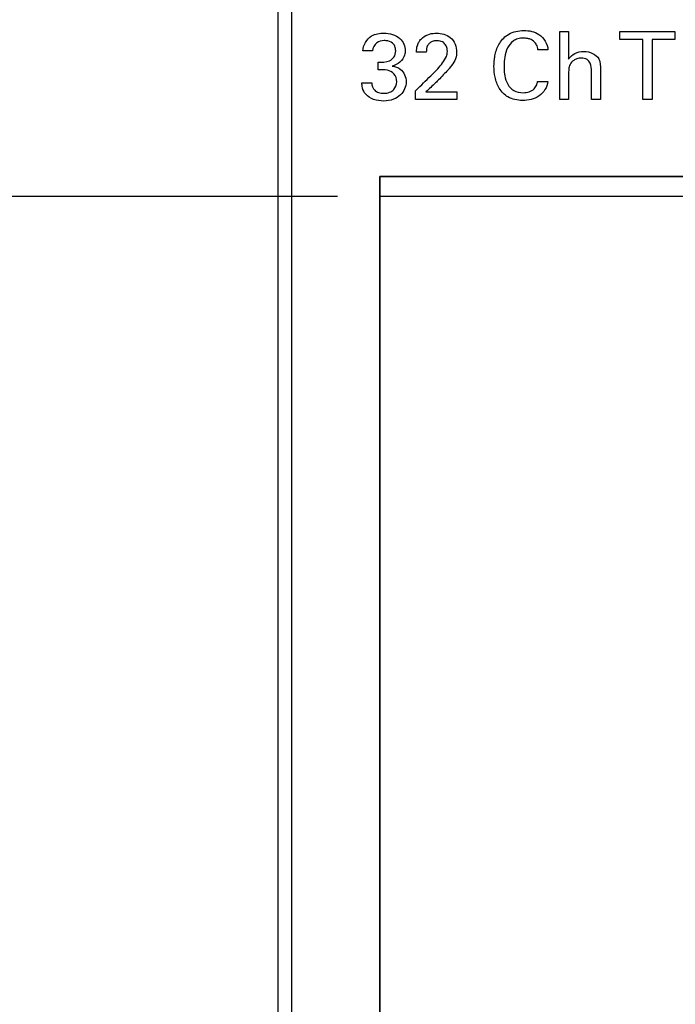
# Model space of a CAD drawing. Header units: inches. Extents: x 0 to 34, y 0 to 22.
# Tile 15 of 41: x 12.7 to 13.7, y 14.2 to 15.7. Entities that reach past the tile are written whole.
import ezdxf

# ---------------------------------------------------------------- set-up
doc = ezdxf.new("R2010")
doc.units = ezdxf.units.IN
doc.header["$LTSCALE"] = 1.87
doc.header["$MEASUREMENT"] = 0
doc.layers.get('0').update_dxf_attribs({"linetype": 'CONTINUOUS'})
doc.layers.add('DATUMCURVES', color=7, linetype='CONTINUOUS')
doc.layers.add('DIMENSIONS', color=7, linetype='CONTINUOUS')
doc.styles.get("Standard").update_dxf_attribs({"font": 'txt', "width": 0.8})
doc.dimstyles.new('DIMSTYLE_1', dxfattribs={"dimtxt": 0.125, "dimasz": 0.18, "dimexe": 0.18, "dimexo": 0.0625, "dimgap": 0.09, "dimtad": 0, "dimtih": 1, "dimtoh": 1, "dimdec": 3, "dimlfac": 0.5, "dimzin": 4, "dimdsep": 46, "dimtxsty": 'STANDARD', "dimblk": '_FILLED', "dimblk1": '_FILLED', "dimblk2": '_FILLED', "dimcen": 0.09, "dimadec": 0, "dimazin": 0, "dimtp": 0.001, "dimtm": 0.001, "dimtfac": 1, "dimtdec": 3, "dimtofl": 0, "dimtmove": 0, "dimatfit": 3, "dimldrblk": '_FILLED', "dimfxl": 1, "dimtolj": 1, "dimtzin": 4, "dimarcsym": 0})

# ---------------------------------------------------------------- blocks, each defined once
blk = doc.blocks.new('*D10')
at = {"layer": 'DIMENSIONS', "color": 2, "linetype": 'CONTINUOUS'}
blk.add_line((13.1567, 15.4444), (12.3817, 15.4444), dxfattribs=at)
at = {"layer": 'DIMENSIONS', "color": 2, "linetype": 'CONTINUOUS', "width": 0.8}
for s, p in [('[', (11.5192, 15.3819)), (']', (12.2192, 15.3819)), ('4.148', (10.8942, 15.3819)), ('105.36', (11.6192, 15.3819))]:
    blk.add_text(s, height=0.125, dxfattribs=at).set_placement(p)
blk = doc.blocks.new('_FILLED')
at = {"color": 0, "linetype": 'BYBLOCK'}
blk.add_solid([(0, 0), (-1, 0.1736), (-1, -0.1736)], dxfattribs=at)
blk = doc.blocks.new('*D15')
at = {"layer": 'DIMENSIONS', "color": 2, "linetype": 'CONTINUOUS'}
blk.add_line((13.0357, 16.4324), (12.3817, 16.4324), dxfattribs=at)
at = {"layer": 'DIMENSIONS', "color": 2, "linetype": 'CONTINUOUS', "width": 0.8}
for s, p in [('[', (11.5192, 16.3699)), (']', (12.2192, 16.3699)), ('4.642', (10.8942, 16.3699)), ('117.91', (11.6192, 16.3699))]:
    blk.add_text(s, height=0.125, dxfattribs=at).set_placement(p)
blk = doc.blocks.new('*D16')
at = {"layer": 'DIMENSIONS', "color": 2, "linetype": 'CONTINUOUS'}
blk.add_line((13.0337, 16.7764), (12.3817, 16.7764), dxfattribs=at)
at = {"layer": 'DIMENSIONS', "color": 2, "linetype": 'CONTINUOUS', "width": 0.8}
for s, p in [('4.814', (10.8942, 16.7139)), ('[', (11.5192, 16.7139)), ('122.28', (11.6192, 16.7139)), (']', (12.2192, 16.7139))]:
    blk.add_text(s, height=0.125, dxfattribs=at).set_placement(p)

msp = doc.modelspace()

# ---------------------------------------------------------------- linework, layer by layer
at = {"color": 7, "linetype": 'CONTINUOUS'}
for p, q in [((13.0692, 6.9044), (13.0692, 17.0324)), ((13.0892, 6.9644), (13.0892, 16.9724)), ((13.2192, 15.4744), (13.2192, 8.4604)), ((14.1732, 15.4744), (13.2192, 15.4744)), ((14.1432, 15.4444), (13.2192, 15.4444))]:
    msp.add_line(p, q, dxfattribs=at)
at = {"layer": 'DATUMCURVES', "color": 40, "linetype": 'CONTINUOUS'}
for points, knots in [([(13.0892, 6.9644, -0.0245), (13.0892, 7.4857, -0.0245), (13.0892, 10.8216, -0.0245), (13.0892, 14.1575, -0.0245), (13.0892, 16.9722, -0.0245)], [0, 0, 0, 0, 0.15625, 1, 1, 1, 1]), ([(13.3888, 15.6472, -0.0245), (13.3891, 15.6497, -0.0245), (13.3905, 15.6582, -0.0245), (13.3956, 15.6724, -0.0245), (13.4103, 15.6873, -0.0245), (13.4323, 15.6915, -0.0245), (13.4575, 15.6873, -0.0245), (13.4674, 15.6703, -0.0245), (13.4681, 15.6616, -0.0245)], [0, 0, 0, 0, 0.063211, 0.220547, 0.381341, 0.574276, 0.774005, 1, 1, 1, 1]), ([(13.5746, 15.6768, -0.0245), (13.5746, 15.6775, -0.0245), (13.5746, 15.6814, -0.0245), (13.5746, 15.6853, -0.0245), (13.5746, 15.6887, -0.0245)], [0, 0, 0, 0, 0.15625, 1, 1, 1, 1]), ([(13.5746, 15.6887, -0.0245), (13.5788, 15.6887, -0.0245), (13.6058, 15.6887, -0.0245), (13.6328, 15.6887, -0.0245), (13.6556, 15.6887, -0.0245)], [0, 0, 0, 0, 0.15625, 1, 1, 1, 1]), ([(13.6556, 15.6887, -0.0245), (13.6556, 15.688, -0.0245), (13.6556, 15.6841, -0.0245), (13.6556, 15.6802, -0.0245), (13.6556, 15.6768, -0.0245)], [0, 0, 0, 0, 0.15625, 1, 1, 1, 1]), ([(13.1943, 15.66, -0.0245), (13.1946, 15.6686, -0.0245), (13.2037, 15.6842, -0.0245), (13.2192, 15.6863, -0.0245), (13.2255, 15.6863, -0.0245)], [0, 0, 0, 0, 0.578823, 1, 1, 1, 1]), ([(13.2286, 15.6751, -0.0245), (13.2277, 15.6752, -0.0245), (13.2228, 15.6753, -0.0245), (13.2132, 15.6733, -0.0245), (13.2088, 15.6646, -0.0245), (13.2083, 15.66, -0.0245)], [0, 0, 0, 0, 0.095302, 0.508741, 1, 1, 1, 1]), ([(13.2171, 15.6433, -0.0245), (13.2226, 15.6429, -0.0245), (13.2314, 15.6433, -0.0245), (13.2413, 15.6504, -0.0245), (13.2433, 15.6592, -0.0245), (13.2422, 15.6668, -0.0245), (13.2374, 15.6732, -0.0245), (13.2321, 15.6748, -0.0245), (13.2286, 15.6751, -0.0245)], [0, 0, 0, 0, 0.288386, 0.434251, 0.602237, 0.724893, 0.827545, 1, 1, 1, 1]), ([(13.2255, 15.6863, -0.0245), (13.2338, 15.6863, -0.0245), (13.2501, 15.6824, -0.0245), (13.2569, 15.6669, -0.0245), (13.2569, 15.6603, -0.0245)], [0, 0, 0, 0, 0.559177, 1, 1, 1, 1]), ([(13.2735, 15.6582, -0.0245), (13.2736, 15.6615, -0.0245), (13.2741, 15.6669, -0.0245), (13.2774, 15.6742, -0.0245), (13.2831, 15.6808, -0.0245), (13.2923, 15.6855, -0.0245), (13.3035, 15.6867, -0.0245), (13.3141, 15.6854, -0.0245), (13.3283, 15.6789, -0.0245), (13.333, 15.6661, -0.0245), (13.333, 15.6582, -0.0245)], [0, 0, 0, 0, 0.106527, 0.176515, 0.258702, 0.390386, 0.503266, 0.623456, 0.740574, 1, 1, 1, 1]), ([(13.2973, 15.6257, -0.0245), (13.2999, 15.6283, -0.0245), (13.3052, 15.6336, -0.0245), (13.3122, 15.6421, -0.0245), (13.3179, 15.6504, -0.0245), (13.3195, 15.6582, -0.0245), (13.3189, 15.6642, -0.0245), (13.3169, 15.6694, -0.0245), (13.3129, 15.6732, -0.0245), (13.3082, 15.6748, -0.0245), (13.3036, 15.6752, -0.0245), (13.299, 15.6747, -0.0245), (13.2952, 15.6733, -0.0245), (13.2933, 15.6719, -0.0245), (13.2926, 15.6713, -0.0245)], [0, 0, 0, 0, 0.143455, 0.285711, 0.427294, 0.526814, 0.584185, 0.655786, 0.737096, 0.786299, 0.845856, 0.911757, 0.965094, 1, 1, 1, 1]), ([(13.4533, 15.6616, -0.0245), (13.453, 15.663, -0.0245), (13.4524, 15.6665, -0.0245), (13.4496, 15.6724, -0.0245), (13.4441, 15.6767, -0.0245), (13.4377, 15.6786, -0.0245), (13.431, 15.6792, -0.0245), (13.4237, 15.6783, -0.0245), (13.4147, 15.6743, -0.0245), (13.4073, 15.6646, -0.0245), (13.4037, 15.6512, -0.0245), (13.4028, 15.638, -0.0245), (13.4033, 15.6294, -0.0245), (13.4039, 15.6254, -0.0245)], [0, 0, 0, 0, 0.043014, 0.10832, 0.191145, 0.244075, 0.309316, 0.392206, 0.464232, 0.599861, 0.741485, 0.877797, 1, 1, 1, 1]), ([(13.4854, 15.6885, -0.0245), (13.4861, 15.6885, -0.0245), (13.4905, 15.6885, -0.0245), (13.4949, 15.6885, -0.0245), (13.4986, 15.6885, -0.0245)], [0, 0, 0, 0, 0.15625, 1, 1, 1, 1]), ([(13.4854, 15.5883, -0.0245), (13.4854, 15.5935, -0.0245), (13.4854, 15.6269, -0.0245), (13.4854, 15.6603, -0.0245), (13.4854, 15.6885, -0.0245)], [0, 0, 0, 0, 0.15625, 1, 1, 1, 1]), ([(13.4986, 15.6885, -0.0245), (13.4986, 15.6864, -0.0245), (13.4986, 15.6728, -0.0245), (13.4986, 15.6593, -0.0245), (13.4986, 15.6478, -0.0245)], [0, 0, 0, 0, 0.15625, 1, 1, 1, 1]), ([(13.6082, 15.6768, -0.0245), (13.6065, 15.6768, -0.0245), (13.5953, 15.6768, -0.0245), (13.584, 15.6768, -0.0245), (13.5746, 15.6768, -0.0245)], [0, 0, 0, 0, 0.15625, 1, 1, 1, 1]), ([(13.6082, 15.5883, -0.0245), (13.6082, 15.5929, -0.0245), (13.6082, 15.6224, -0.0245), (13.6082, 15.6519, -0.0245), (13.6082, 15.6768, -0.0245)], [0, 0, 0, 0, 0.15625, 1, 1, 1, 1]), ([(13.6556, 15.6768, -0.0245), (13.6539, 15.6768, -0.0245), (13.6427, 15.6768, -0.0245), (13.6315, 15.6768, -0.0245), (13.622, 15.6768, -0.0245)], [0, 0, 0, 0, 0.15625, 1, 1, 1, 1]), ([(13.622, 15.6768, -0.0245), (13.622, 15.6722, -0.0245), (13.622, 15.6427, -0.0245), (13.622, 15.6132, -0.0245), (13.622, 15.5883, -0.0245)], [0, 0, 0, 0, 0.15625, 1, 1, 1, 1]), ([(13.2083, 15.66, -0.0245), (13.2076, 15.66, -0.0245), (13.2029, 15.66, -0.0245), (13.1983, 15.66, -0.0245), (13.1943, 15.66, -0.0245)], [0, 0, 0, 0, 0.15625, 1, 1, 1, 1]), ([(13.2569, 15.6603, -0.0245), (13.2569, 15.6582, -0.0245), (13.2556, 15.6478, -0.0245), (13.2456, 15.6394, -0.0245), (13.2377, 15.6376, -0.0245)], [0, 0, 0, 0, 0.209512, 1, 1, 1, 1]), ([(13.2926, 15.6713, -0.0245), (13.2916, 15.6703, -0.0245), (13.2887, 15.6665, -0.0245), (13.2881, 15.6616, -0.0245), (13.2881, 15.6582, -0.0245)], [0, 0, 0, 0, 0.290176, 1, 1, 1, 1]), ([(13.4681, 15.6616, -0.0245), (13.4674, 15.6616, -0.0245), (13.4624, 15.6616, -0.0245), (13.4574, 15.6616, -0.0245), (13.4533, 15.6616, -0.0245)], [0, 0, 0, 0, 0.15625, 1, 1, 1, 1]), ([(13.2881, 15.6582, -0.0245), (13.2873, 15.6582, -0.0245), (13.2824, 15.6582, -0.0245), (13.2776, 15.6582, -0.0245), (13.2735, 15.6582, -0.0245)], [0, 0, 0, 0, 0.15625, 1, 1, 1, 1]), ([(13.333, 15.6582, -0.0245), (13.333, 15.6567, -0.0245), (13.3328, 15.6477, -0.0245), (13.3267, 15.64, -0.0245), (13.3221, 15.6342, -0.0245)], [0, 0, 0, 0, 0.167699, 1, 1, 1, 1]), ([(13.4679, 15.6147, -0.0245), (13.467, 15.6064, -0.0245), (13.4592, 15.594, -0.0245), (13.4432, 15.5878, -0.0245), (13.4274, 15.5859, -0.0245), (13.409, 15.5894, -0.0245), (13.3949, 15.604, -0.0245), (13.3893, 15.6207, -0.0245), (13.3879, 15.6352, -0.0245), (13.3884, 15.6439, -0.0245), (13.3888, 15.6472, -0.0245)], [0, 0, 0, 0, 0.186292, 0.280166, 0.376366, 0.540596, 0.675452, 0.806353, 0.926754, 1, 1, 1, 1]), ([(13.4986, 15.6478, -0.0245), (13.5008, 15.6514, -0.0245), (13.5079, 15.6575, -0.0245), (13.5246, 15.6613, -0.0245), (13.5459, 15.6527, -0.0245), (13.5456, 15.6374, -0.0245), (13.5456, 15.6319, -0.0245)], [0, 0, 0, 0, 0.187285, 0.390597, 0.755921, 1, 1, 1, 1]), ([(13.5323, 15.6296, -0.0245), (13.5323, 15.6337, -0.0245), (13.5321, 15.6405, -0.0245), (13.5259, 15.6483, -0.0245), (13.518, 15.6497, -0.0245), (13.5111, 15.6488, -0.0245), (13.5052, 15.6458, -0.0245), (13.5012, 15.6414, -0.0245), (13.4994, 15.6366, -0.0245), (13.4987, 15.6316, -0.0245), (13.4986, 15.6278, -0.0245), (13.4986, 15.6253, -0.0245)], [0, 0, 0, 0, 0.196191, 0.306288, 0.448359, 0.551392, 0.636143, 0.761328, 0.818111, 0.880468, 1, 1, 1, 1]), ([(13.2171, 15.6321, -0.0245), (13.2171, 15.6327, -0.0245), (13.2171, 15.6364, -0.0245), (13.2171, 15.6402, -0.0245), (13.2171, 15.6433, -0.0245)], [0, 0, 0, 0, 0.15625, 1, 1, 1, 1]), ([(13.2444, 15.6144, -0.0245), (13.2444, 15.6187, -0.0245), (13.2416, 15.6269, -0.0245), (13.2298, 15.6326, -0.0245), (13.2216, 15.6322, -0.0245), (13.2171, 15.6321, -0.0245)], [0, 0, 0, 0, 0.339051, 0.636796, 1, 1, 1, 1]), ([(13.2377, 15.6376, -0.0245), (13.2419, 15.6371, -0.0245), (13.2531, 15.6335, -0.0245), (13.2583, 15.6212, -0.0245), (13.2583, 15.6143, -0.0245)], [0, 0, 0, 0, 0.381729, 1, 1, 1, 1]), ([(13.3221, 15.6342, -0.0245), (13.321, 15.6328, -0.0245), (13.3151, 15.6264, -0.0245), (13.3092, 15.6201, -0.0245), (13.3043, 15.6153, -0.0245)], [0, 0, 0, 0, 0.20703, 1, 1, 1, 1]), ([(13.5456, 15.6319, -0.0245), (13.5456, 15.6297, -0.0245), (13.5456, 15.6151, -0.0245), (13.5456, 15.6006, -0.0245), (13.5456, 15.5883, -0.0245)], [0, 0, 0, 0, 0.15625, 1, 1, 1, 1]), ([(13.2721, 15.6009, -0.0245), (13.2734, 15.6022, -0.0245), (13.2818, 15.6105, -0.0245), (13.2902, 15.6187, -0.0245), (13.2973, 15.6257, -0.0245)], [0, 0, 0, 0, 0.15625, 1, 1, 1, 1]), ([(13.4039, 15.6254, -0.0245), (13.404, 15.6247, -0.0245), (13.4049, 15.6196, -0.0245), (13.4076, 15.6106, -0.0245), (13.4172, 15.6, -0.0245), (13.4296, 15.5976, -0.0245), (13.4404, 15.5989, -0.0245), (13.4477, 15.6032, -0.0245), (13.4514, 15.6093, -0.0245), (13.4523, 15.6131, -0.0245), (13.4526, 15.6147, -0.0245)], [0, 0, 0, 0, 0.028141, 0.213959, 0.388572, 0.590529, 0.714274, 0.836399, 0.932284, 1, 1, 1, 1]), ([(13.4986, 15.6253, -0.0245), (13.4986, 15.6233, -0.0245), (13.4986, 15.611, -0.0245), (13.4986, 15.5987, -0.0245), (13.4986, 15.5883, -0.0245)], [0, 0, 0, 0, 0.15625, 1, 1, 1, 1]), ([(13.5323, 15.5883, -0.0245), (13.5323, 15.5904, -0.0245), (13.5323, 15.6042, -0.0245), (13.5323, 15.618, -0.0245), (13.5323, 15.6296, -0.0245)], [0, 0, 0, 0, 0.15625, 1, 1, 1, 1]), ([(13.2583, 15.6143, -0.0245), (13.2583, 15.6073, -0.0245), (13.2531, 15.5958, -0.0245), (13.2391, 15.5873, -0.0245), (13.2249, 15.5852, -0.0245), (13.2102, 15.5872, -0.0245), (13.1984, 15.5943, -0.0245), (13.1932, 15.6043, -0.0245), (13.1929, 15.6104, -0.0245), (13.1928, 15.613, -0.0245)], [0, 0, 0, 0, 0.219728, 0.349017, 0.504997, 0.661256, 0.807909, 0.918088, 1, 1, 1, 1]), ([(13.1928, 15.613, -0.0245), (13.1935, 15.613, -0.0245), (13.1985, 15.613, -0.0245), (13.2034, 15.613, -0.0245), (13.2075, 15.613, -0.0245)], [0, 0, 0, 0, 0.15625, 1, 1, 1, 1]), ([(13.2075, 15.613, -0.0245), (13.2075, 15.609, -0.0245), (13.2097, 15.6022, -0.0245), (13.2178, 15.5979, -0.0245), (13.2255, 15.597, -0.0245), (13.2335, 15.5981, -0.0245), (13.2419, 15.6033, -0.0245), (13.2443, 15.6101, -0.0245), (13.2444, 15.6144, -0.0245)], [0, 0, 0, 0, 0.220427, 0.337569, 0.480681, 0.641173, 0.77087, 1, 1, 1, 1]), ([(13.3043, 15.6153, -0.0245), (13.3035, 15.6144, -0.0245), (13.2979, 15.6091, -0.0245), (13.2922, 15.6038, -0.0245), (13.2875, 15.5993, -0.0245)], [0, 0, 0, 0, 0.15625, 1, 1, 1, 1]), ([(13.4526, 15.6147, -0.0245), (13.4534, 15.6147, -0.0245), (13.4585, 15.6147, -0.0245), (13.4636, 15.6147, -0.0245), (13.4679, 15.6147, -0.0245)], [0, 0, 0, 0, 0.15625, 1, 1, 1, 1]), ([(13.2721, 15.5883, -0.0245), (13.2721, 15.589, -0.0245), (13.2721, 15.5932, -0.0245), (13.2721, 15.5974, -0.0245), (13.2721, 15.6009, -0.0245)], [0, 0, 0, 0, 0.15625, 1, 1, 1, 1]), ([(13.3333, 15.5883, -0.0245), (13.3301, 15.5883, -0.0245), (13.3097, 15.5883, -0.0245), (13.2893, 15.5883, -0.0245), (13.2721, 15.5883, -0.0245)], [0, 0, 0, 0, 0.15625, 1, 1, 1, 1]), ([(13.2875, 15.5993, -0.0245), (13.2899, 15.5993, -0.0245), (13.3051, 15.5993, -0.0245), (13.3204, 15.5993, -0.0245), (13.3333, 15.5993, -0.0245)], [0, 0, 0, 0, 0.15625, 1, 1, 1, 1]), ([(13.3333, 15.5993, -0.0245), (13.3333, 15.5987, -0.0245), (13.3333, 15.595, -0.0245), (13.3333, 15.5914, -0.0245), (13.3333, 15.5883, -0.0245)], [0, 0, 0, 0, 0.15625, 1, 1, 1, 1]), ([(13.4986, 15.5883, -0.0245), (13.4979, 15.5883, -0.0245), (13.4935, 15.5883, -0.0245), (13.4891, 15.5883, -0.0245), (13.4854, 15.5883, -0.0245)], [0, 0, 0, 0, 0.15625, 1, 1, 1, 1]), ([(13.5456, 15.5883, -0.0245), (13.5449, 15.5883, -0.0245), (13.5405, 15.5883, -0.0245), (13.536, 15.5883, -0.0245), (13.5323, 15.5883, -0.0245)], [0, 0, 0, 0, 0.15625, 1, 1, 1, 1]), ([(13.622, 15.5883, -0.0245), (13.6213, 15.5883, -0.0245), (13.6167, 15.5883, -0.0245), (13.6121, 15.5883, -0.0245), (13.6082, 15.5883, -0.0245)], [0, 0, 0, 0, 0.15625, 1, 1, 1, 1]), ([(13.2192, 15.4744, -0.0245), (13.2689, 15.4744, -0.0245), (13.5869, 15.4744, -0.0245), (13.905, 15.4744, -0.0245), (14.1733, 15.4744, -0.0245)], [0, 0, 0, 0, 0.15625, 1, 1, 1, 1]), ([(13.2192, 8.4603, -0.0245), (13.2192, 8.8256, -0.0245), (13.2192, 11.1636, -0.0245), (13.2192, 13.5017, -0.0245), (13.2192, 15.4744, -0.0245)], [0, 0, 0, 0, 0.15625, 1, 1, 1, 1])]:
    msp.add_open_spline(points, degree=3, knots=knots, dxfattribs=at)

# ---------------------------------------------------------------- dimensions: what is measured, and where the dimension line sits
at = {"layer": 'DIMENSIONS', "color": 2, "linetype": 'CONTINUOUS'}
for feature_location, offset, origin, picture, middle in [((13.0337, 16.7764), (-0.652, 0), (13.0962, 7.1484), '*D16', (11.6067, 16.7764)), ((13.0357, 16.4324), (-0.654, 0), (13.0982, 7.1484), '*D15', (11.6067, 16.4324)), ((13.1567, 15.4444), (-0.775, 0), (13.2192, 7.1484), '*D10', (11.6067, 15.4444))]:
    dim = msp.add_ordinate_dim(feature_location=feature_location, offset=offset, dtype=0, origin=origin, dimstyle='DIMSTYLE_1', dxfattribs=at)
    dim.commit()
    dim.dimension.update_dxf_attribs({"geometry": picture, "text_midpoint": middle})

doc.saveas('drawing.dxf')
